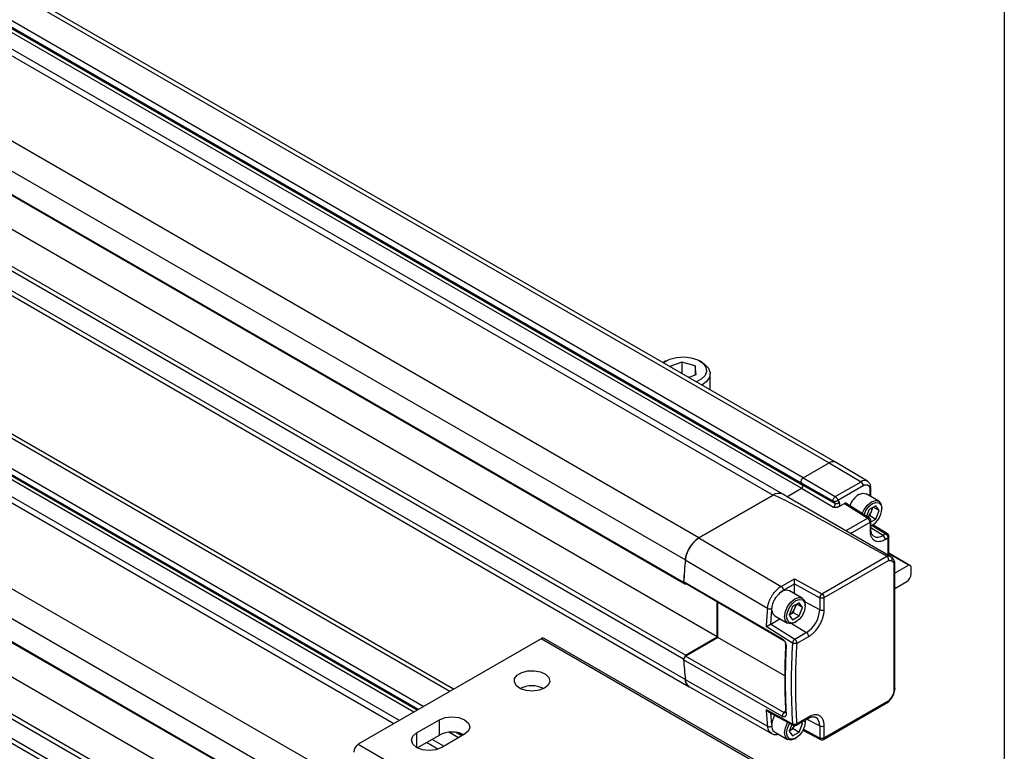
# Model space of a CAD drawing. Header units: millimetres. Extents: x 16 to 683, y 16 to 524.
# Tile 16 of 18: x 628 to 683, y 282 to 322. Entities that reach past the tile are written whole.
import ezdxf

# ---------------------------------------------------------------- set-up
doc = ezdxf.new("R2010")
doc.units = ezdxf.units.MM
doc.header["$LTSCALE"] = 2.5
doc.layers.add('TEXT', color=140, linetype='Continuous', lineweight=25)

msp = doc.modelspace()

# ---------------------------------------------------------------- linework, layer by layer
for p, q in [((319.387, 501.83), (672.94, 297.728)), ((673.297, 297.764), (319.744, 501.866)), ((317.849, 500.726), (671.403, 296.624)), ((317.935, 500.597), (671.489, 296.495)), ((671.513, 296.905), (317.96, 501.007)), ((316.293, 500.044), (669.846, 295.942)), ((670.382, 295.995), (316.829, 500.097)), ((317.869, 500.429), (671.422, 296.327)), ((665.755, 293.58), (312.201, 497.682)), ((311.449, 496.472), (665.002, 292.37)), ((311.353, 495.232), (664.906, 291.13)), ((311.453, 495.136), (665.007, 291.034)), ((666.765, 288.113), (313.212, 492.215)), ((664.906, 286.885), (311.353, 490.987)), ((665.007, 287.097), (311.453, 491.199)), ((311.449, 489.858), (665.002, 285.756)), ((311.666, 489.464), (665.219, 285.362)), ((312.201, 472.953), (665.755, 268.851)), ((311.449, 471.743), (665.002, 267.641)), ((664.906, 266.401), (311.353, 470.503)), ((665.007, 266.305), (311.453, 470.407)), ((648.886, 283.313), (326.397, 469.482)), ((666.765, 263.383), (313.212, 467.485)), ((651.979, 285.099), (335.802, 467.625)), ((652.188, 285.22), (336.011, 467.745)), ((334.36, 466.81), (650.552, 284.275)), ((311.353, 466.257), (664.906, 262.155)), ((311.453, 466.47), (665.007, 262.368)), ((650.254, 284.103), (334.264, 466.521)), ((650.186, 284.064), (334.35, 466.392)), ((649.199, 283.494), (332.843, 466.123)), ((650.007, 283.961), (334.284, 466.224)), ((311.449, 465.128), (665.002, 261.026)), ((311.666, 464.734), (665.219, 260.632)), ((663.928, 303.361), (663.785, 303.279)), ((664.816, 303.3), (664.143, 303.048)), ((665.551, 303.084), (664.816, 303.3)), ((664.816, 303.3), (664.816, 302.66)), ((665.593, 302.608), (665.551, 303.084)), ((665.551, 303.084), (665.551, 302.592)), ((665.932, 303.279), (665.789, 303.361)), ((665.176, 302.452), (665.593, 302.608)), ((666.377, 301.759), (666.377, 302.659)), ((665.196, 302.459), (665.129, 302.479)), ((671.513, 296.905), (672.94, 297.728)), ((671.513, 296.905), (672.94, 297.728)), ((672.94, 297.728), (674.709, 296.689)), ((675.057, 296.722), (673.299, 297.762)), ((671.403, 296.624), (673.185, 295.619)), ((671.403, 296.624), (671.489, 296.495)), ((671.403, 296.624), (671.489, 296.495)), ((671.513, 296.905), (673.282, 295.866)), ((673.282, 295.866), (674.709, 296.689)), ((670.566, 295.889), (670.382, 295.995)), ((670.613, 295.86), (671.422, 296.327)), ((671.422, 296.327), (673.191, 295.288)), ((671.489, 296.495), (673.271, 295.491)), ((673.433, 295.663), (674.834, 296.471)), ((675.684, 295.614), (674.983, 296.019)), ((675.197, 296.261), (675.197, 295.895)), ((675.25, 295.865), (675.25, 296.334)), ((665.752, 293.579), (669.846, 295.942)), ((669.846, 295.942), (665.755, 293.58)), ((676.362, 292.542), (670.597, 295.869)), ((673.271, 295.491), (673.185, 295.619)), ((673.433, 295.663), (673.506, 295.553)), ((673.513, 295.328), (673.786, 295.486)), ((673.786, 295.486), (675.079, 294.672)), ((675.173, 294.678), (673.872, 295.497)), ((675.157, 295.145), (675.014, 294.778)), ((675.521, 295.355), (675.157, 295.145)), ((675.193, 294.815), (675.284, 295.05)), ((675.284, 295.05), (675.368, 295.266)), ((675.704, 295.096), (675.388, 295.278)), ((675.704, 295.096), (675.521, 295.355)), ((675.521, 294.626), (675.704, 295.096)), ((675.851, 295.18), (675.851, 295.246)), ((675.079, 294.672), (673.875, 293.977)), ((674.126, 293.832), (675.204, 294.454)), ((675.069, 294.744), (675.193, 294.815)), ((675.171, 294.679), (675.173, 294.678)), ((675.193, 294.815), (675.521, 294.626)), ((675.204, 294.454), (675.204, 293.991)), ((675.256, 294.473), (675.521, 294.626)), ((675.256, 294.064), (675.256, 294.527)), ((675.924, 293.72), (675.256, 294.133)), ((675.256, 294.066), (675.256, 294.064)), ((675.282, 294.262), (675.339, 294.295)), ((675.331, 294.272), (676.073, 293.806)), ((676.164, 293.814), (675.369, 294.313)), ((676.073, 293.806), (675.924, 293.72)), ((676.162, 293.815), (676.164, 293.814)), ((665.752, 293.579), (670.294, 290.906)), ((676.046, 293.504), (676.195, 293.59)), ((676.195, 293.59), (676.195, 292.638)), ((676.247, 292.608), (676.247, 293.663)), ((677.412, 292.059), (676.247, 292.731)), ((677.343, 292.076), (676.247, 292.708)), ((664.999, 292.369), (669.54, 289.694)), ((672.546, 290.499), (676.134, 292.572)), ((672.671, 290.281), (676.235, 292.339)), ((676.53, 292.058), (676.53, 285.208)), ((676.583, 285.281), (676.583, 292.131)), ((677.343, 292.076), (676.583, 291.637)), ((677.486, 291.604), (677.486, 291.895)), ((664.906, 291.174), (670.335, 288.017)), ((665.007, 291.078), (664.906, 291.174)), ((664.906, 291.13), (665.007, 291.034)), ((665.007, 291.078), (670.436, 287.921)), ((670.294, 290.906), (671.03, 291.33)), ((671.03, 291.33), (672.546, 290.499)), ((676.583, 290.791), (677.233, 291.166)), ((670.42, 290.687), (671.033, 291.041)), ((671.454, 290.256), (670.753, 290.661)), ((671.033, 291.041), (672.423, 290.279)), ((671.033, 290.499), (671.033, 291.041)), ((666.765, 288.113), (666.765, 290.055)), ((666.791, 288.083), (666.791, 290.041)), ((671.291, 289.997), (670.927, 289.787)), ((671.474, 289.738), (671.291, 289.997)), ((672.423, 289.61), (671.599, 290.054)), ((672.423, 290.279), (672.423, 289.61)), ((672.671, 289.613), (672.671, 290.281)), ((670.927, 289.787), (670.745, 289.317)), ((670.781, 289.353), (670.963, 289.458)), ((670.963, 289.458), (671.054, 289.693)), ((670.963, 289.458), (671.291, 289.268)), ((671.054, 289.693), (671.138, 289.909)), ((671.474, 289.738), (671.158, 289.92)), ((671.291, 289.268), (671.474, 289.738)), ((671.62, 289.823), (671.62, 289.888)), ((669.722, 288.814), (670.23, 289.107)), ((669.95, 289.269), (670.651, 288.864)), ((670.745, 289.317), (670.927, 289.058)), ((670.752, 289.336), (670.781, 289.353)), ((670.781, 289.353), (670.753, 289.338)), ((670.927, 289.058), (671.291, 289.268)), ((671.052, 288.904), (671.109, 288.937)), ((670.921, 287.772), (669.46, 288.679)), ((671.051, 287.977), (669.712, 288.809)), ((670.898, 288.84), (671.694, 288.348)), ((671.694, 288.348), (671.051, 287.977)), ((657.03, 288.015), (646.929, 282.183)), ((677.233, 276.352), (657.03, 288.015)), ((677.412, 276.37), (657.209, 288.033)), ((665.007, 287.097), (666.765, 288.113)), ((665.007, 287.054), (666.791, 288.083)), ((670.494, 285.961), (666.791, 288.083)), ((670.436, 287.921), (670.335, 288.017)), ((671.173, 287.761), (671.816, 288.132)), ((670.57, 287.569), (670.544, 287.692)), ((665.007, 287.097), (664.906, 286.885)), ((664.906, 286.841), (665.007, 287.054)), ((670.335, 283.727), (664.906, 286.841)), ((670.436, 283.94), (665.007, 287.054)), ((664.999, 285.755), (669.54, 283.175)), ((665.232, 285.352), (669.791, 282.761)), ((676.235, 284.586), (672.671, 282.529)), ((669.46, 284.097), (670.921, 283.309)), ((670.544, 284.003), (670.436, 283.94)), ((670.544, 284.003), (670.57, 283.865)), ((672.634, 282.447), (676.224, 284.519)), ((650.148, 282.803), (651.411, 283.532)), ((651.411, 282.686), (651.411, 283.532)), ((669.582, 283.981), (670.963, 283.235)), ((669.785, 283.266), (669.729, 283.901)), ((670.436, 283.94), (670.335, 283.727)), ((671.136, 283.238), (671.779, 283.609)), ((671.816, 283.691), (671.173, 283.32)), ((671.619, 283.517), (671.62, 283.473)), ((671.62, 283.407), (671.62, 283.473)), ((671.718, 283.574), (672.423, 283.195)), ((671.777, 283.608), (671.779, 283.609)), ((670.889, 283.275), (670.745, 282.901)), ((670.752, 282.92), (670.781, 282.937)), ((670.781, 282.937), (670.753, 282.922)), ((670.781, 282.937), (670.963, 283.042)), ((670.963, 283.042), (671.03, 283.215)), ((670.963, 283.042), (671.291, 282.853)), ((671.291, 282.853), (671.474, 283.322)), ((671.474, 283.322), (671.378, 283.378)), ((671.474, 283.322), (671.418, 283.401)), ((671.498, 282.953), (672.461, 282.444)), ((672.423, 282.526), (671.515, 283.006)), ((672.423, 283.195), (672.423, 282.526)), ((672.671, 282.529), (672.671, 283.197)), ((650.148, 282.803), (650.148, 282.001)), ((650.187, 281.98), (651.411, 282.686)), ((651.662, 282.073), (651.005, 282.452)), ((652.8, 282.73), (651.537, 282.001)), ((652.469, 282.539), (651.94, 282.844)), ((652.648, 282.642), (652.304, 282.841)), ((652.717, 282.682), (652.507, 282.803)), ((669.933, 282.863), (670.651, 282.449)), ((670.745, 282.901), (670.927, 282.642)), ((670.927, 282.642), (671.291, 282.853)), ((671.052, 282.489), (671.109, 282.521)), ((672.461, 282.444), (672.46, 282.445)), ((646.929, 282.183), (667.132, 270.52)), ((651.322, 281.907), (650.691, 282.271))]:
    msp.add_line(p, q)
at = {"flags": 128}
for points in [[(664.143, 303.462), (664.519, 303.558), (664.928, 303.583), (665.331, 303.533), (665.687, 303.414), (665.962, 303.238), (666.13, 303.021), (666.172, 302.784), (666.087, 302.552), (665.881, 302.346), (665.61, 302.201)], [(663.779, 303.258), (663.837, 303.303), (664.143, 303.462)], [(665.932, 303.279), (666.067, 303.19), (666.284, 302.961), (666.375, 302.705), (666.33, 302.445), (666.156, 302.204), (665.911, 302.028)], [(674.582, 295.979), (674.799, 296.054), (674.983, 296.019)], [(674.777, 294.927), (674.881, 295.15), (675.065, 295.399), (675.282, 295.574), (675.5, 295.65), (675.684, 295.614), (675.807, 295.472), (675.851, 295.246)], [(674.875, 294.865), (674.978, 295.094), (675.143, 295.318), (675.339, 295.476), (675.535, 295.544), (675.701, 295.512), (675.812, 295.384), (675.851, 295.18)], [(675.282, 294.262), (675.282, 294.262), (675.256, 294.247)], [(671.052, 288.904), (671.052, 288.904), (670.835, 288.829), (670.65, 288.864), (670.527, 289.006), (670.484, 289.232), (670.527, 289.508), (670.65, 289.792), (670.835, 290.041), (671.052, 290.217), (671.27, 290.292), (671.454, 290.256), (671.577, 290.115), (671.62, 289.888), (671.62, 289.888)], [(671.62, 289.823), (671.582, 289.574), (671.471, 289.319), (671.305, 289.095), (671.109, 288.937), (670.913, 288.869), (670.747, 288.901), (670.637, 289.029), (670.598, 289.232), (670.637, 289.481), (670.747, 289.736), (670.913, 289.96), (671.109, 290.118), (671.305, 290.186), (671.471, 290.154), (671.582, 290.026), (671.62, 289.823)], [(669.95, 289.269), (669.849, 289.369), (669.785, 289.594)], [(657.22, 285.281), (656.922, 285.164), (656.57, 285.116), (656.213, 285.145), (655.898, 285.246), (655.667, 285.406), (655.552, 285.604), (655.569, 285.812), (655.715, 286.003), (655.97, 286.15), (656.3, 286.234), (656.661, 286.244), (657.003, 286.178), (657.281, 286.045), (657.456, 285.863), (657.506, 285.656), (657.423, 285.453), (657.22, 285.281)], [(651.411, 283.532), (651.73, 283.655), (652.106, 283.698), (652.481, 283.655), (652.8, 283.532), (653.013, 283.348), (653.088, 283.131), (653.013, 282.914), (652.8, 282.73)], [(669.785, 283.266), (669.849, 283.564), (669.95, 283.781)], [(671.611, 283.512), (671.62, 283.407), (671.582, 283.159), (671.471, 282.903), (671.305, 282.679), (671.109, 282.521), (670.913, 282.453), (670.747, 282.486), (670.637, 282.613), (670.598, 282.817), (670.637, 283.065), (670.747, 283.321), (670.761, 283.344)], [(671.052, 282.489), (671.052, 282.489), (670.835, 282.413), (670.65, 282.449), (670.527, 282.591), (670.484, 282.817), (670.527, 283.093), (670.65, 283.377), (670.662, 283.397)], [(651.537, 282.001), (651.219, 281.878), (650.843, 281.835), (650.467, 281.878), (650.148, 282.001), (649.936, 282.185), (649.861, 282.402), (649.936, 282.619), (650.148, 282.803)]]:
    msp.add_lwpolyline(points, dxfattribs=at)
for centre, radius, start, end in [((673.147, 297.457), 0.342, 63.5314, 127.3046), ((673.149, 297.436), 0.359, 65.6929, 125.6176), ((671.628, 296.697), 0.237, 119.018, 198.0001), ((671.628, 296.697), 0.237, 119.018, 198.0001), ((674.91, 296.425), 0.332, 63.9768, 127.2601), ((674.56, 296.459), 0.275, 2.6294, 57.0819), ((670.16, 295.512), 0.532, 65.262, 126.0485), ((670.16, 295.511), 0.533, 65.3081, 126.0023), ((671.353, 296.451), 0.142, 299.018, 18.0001), ((671.353, 296.451), 0.142, 299.018, 18.0001), ((675.259, 294.93), 1.248, 122.8633, 159.8004), ((675.162, 296.342), 0.0881, 293.7293, 354.9326), ((673.108, 295.438), 0.171, 299.018, 18.0001), ((673.349, 295.671), 0.196, 246.4418, 323.1751), ((674.617, 295.301), 0.713, 308.8442, 339.375), ((674.809, 295.196), 1.042, 295.437, 359.1683), ((674.737, 295.271), 0.59, 338.062, 357.2379), ((675.131, 294.593), 0.095, 65.388, 123.525), ((675.078, 294.527), 0.179, 0.0848, 57.8093), ((675.168, 294.072), 0.0883, 293.8208, 354.859), ((676.125, 293.732), 0.0905, 66.3276, 125.4221), ((676.069, 293.663), 0.179, 0.1345, 57.8657), ((666.66, 292.178), 1.669, 122.8418, 173.3959), ((675.631, 294.104), 0.483, 242.7006, 307.3866), ((675.771, 293.491), 0.276, 2.6952, 56.15), ((703.297, 288.784), 38.462, 174.6496, 176.5019), ((703.333, 288.779), 38.501, 174.6503, 176.4328), ((676.194, 292.155), 0.421, 66.5421, 98.235), ((677.334, 291.922), 0.154, 349.9745, 86.6766), ((676.937, 291.629), 0.549, 302.6055, 357.3945), ((670.582, 290.167), 0.523, 70.8651, 145.5589), ((672.693, 290.268), 0.27, 149.7774, 177.6309), ((672.693, 290.28), 0.264, 123.8344, 152.0782), ((707.948, 286.149), 38.571, 174.7252, 176.2377), ((670.411, 289.93), 0.685, 302.638, 339.7729), ((670.507, 289.913), 0.59, 338.062, 357.2379), ((670.841, 289.682), 1.584, 302.6055, 357.3945), ((672.545, 289.858), 0.276, 243.854, 297.3007), ((671.541, 288.119), 0.276, 2.6952, 56.15), ((657.135, 287.869), 0.18, 65.6929, 125.6176), ((671.192, 287.739), 0.274, 146.6121, 172.9983), ((671.19, 287.751), 0.265, 121.6327, 148.5773), ((704.017, 285.848), 33.524, 176.846, 183.154), ((704.498, 285.54), 33.651, 176.1973, 183.8027), ((693.946, 288.784), 29.102, 183.7408, 185.9716), ((693.908, 288.779), 29.067, 183.8226, 185.9724), ((665.507, 285.773), 0.505, 181.8987, 229.0229), ((656.525, 283.905), 1.504, 64.2129, 115.7871), ((698.392, 286.149), 29.004, 184.0555, 185.8846), ((671.728, 283.681), 0.0884, 305.1375, 6.1747), ((671.923, 283.251), 0.504, 353.546, 56.7054), ((670.434, 283.492), 0.655, 302.0334, 334.9894), ((671.009, 283.31), 0.088, 180.8881, 239.314), ((671.047, 283.393), 0.179, 241.6329, 299.8744), ((672.545, 283.442), 0.276, 243.854, 297.3007), ((652.108, 281.336), 1.52, 64.532, 117.279), ((672.513, 282.518), 0.0905, 174.5759, 233.6602), ((672.545, 282.602), 0.179, 242.1394, 299.8269), ((647.224, 281.721), 0.549, 122.6055, 177.3945)]:
    msp.add_arc(centre, radius, start, end)
msp.add_ellipse((756.681, 244.939), major_axis=(86.837, -51.001), ratio=0.007557, start_param=2.763056, end_param=3.137304)
for points, knots in [([(674.834, 296.471), (674.843, 296.476), (674.862, 296.487), (674.89, 296.499), (674.918, 296.509), (674.945, 296.516), (674.972, 296.52), (674.998, 296.521), (675.022, 296.52), (675.051, 296.515), (675.081, 296.503), (675.112, 296.484), (675.139, 296.458), (675.162, 296.424), (675.189, 296.365), (675.194, 296.303), (675.197, 296.261)], [0, 0, 0, 0, 0.049534, 0.099068, 0.148603, 0.198139, 0.247676, 0.297215, 0.346756, 0.396299, 0.474194, 0.552897, 0.633794, 0.708297, 0.80139, 1, 1, 1, 1]), ([(675.25, 296.334), (675.247, 296.38), (675.24, 296.488), (675.178, 296.632), (675.091, 296.693), (675.053, 296.721)], [0, 0, 0, 0, 0.289893, 0.686203, 1, 1, 1, 1]), ([(673.185, 295.619), (673.176, 295.633), (673.171, 295.653), (673.171, 295.697), (673.177, 295.723), (673.196, 295.772), (673.21, 295.796), (673.244, 295.838), (673.263, 295.854), (673.282, 295.866)], [0, 0, 0, 0, 0.25, 0.25, 0.5, 0.5, 0.75, 0.75, 1, 1, 1, 1]), ([(673.185, 295.619), (673.19, 295.617), (673.198, 295.613), (673.217, 295.606), (673.242, 295.601), (673.275, 295.6), (673.312, 295.605), (673.346, 295.615), (673.38, 295.629), (673.408, 295.644), (673.425, 295.657), (673.433, 295.663)], [0, 0, 0, 0, 0.0683562, 0.1250206, 0.2493447, 0.3730906, 0.4965557, 0.6549822, 0.7449836, 0.8835704, 1, 1, 1, 1]), ([(673.282, 295.866), (673.288, 295.862), (673.299, 295.855), (673.315, 295.842), (673.33, 295.828), (673.343, 295.813), (673.355, 295.799), (673.366, 295.786), (673.382, 295.763), (673.402, 295.731), (673.421, 295.693), (673.429, 295.672), (673.433, 295.663)], [0, 0, 0, 0, 0.0870843, 0.1687856, 0.2451132, 0.3160789, 0.3816979, 0.44199, 0.4969808, 0.6774483, 0.8447623, 1, 1, 1, 1]), ([(673.513, 295.328), (673.516, 295.336), (673.52, 295.351), (673.526, 295.372), (673.53, 295.393), (673.533, 295.421), (673.535, 295.462), (673.529, 295.502), (673.519, 295.531), (673.512, 295.544), (673.508, 295.551), (673.506, 295.553)], [0, 0, 0, 0, 0.083629, 0.167268, 0.250927, 0.318973, 0.500224, 0.750615, 0.874587, 0.95769, 1, 1, 1, 1]), ([(673.877, 295.493), (673.872, 295.496), (673.861, 295.502), (673.84, 295.504), (673.814, 295.5), (673.795, 295.491), (673.786, 295.486)], [0, 0, 0, 0, 0.196065, 0.454086, 0.722064, 1, 1, 1, 1]), ([(673.191, 295.288), (673.206, 295.287), (673.233, 295.286), (673.273, 295.285), (673.312, 295.284), (673.354, 295.286), (673.395, 295.29), (673.437, 295.298), (673.478, 295.31), (673.501, 295.322), (673.513, 295.328)], [0, 0, 0, 0, 0.133166, 0.231572, 0.356697, 0.475844, 0.598419, 0.727026, 0.861189, 1, 1, 1, 1]), ([(675.204, 294.454), (675.204, 294.492), (675.19, 294.537), (675.144, 294.618), (675.112, 294.653), (675.079, 294.672)], [0, 0, 0, 0, 0.5, 0.5, 1, 1, 1, 1]), ([(675.204, 294.454), (675.218, 294.464), (675.245, 294.485), (675.26, 294.513), (675.256, 294.526), (675.256, 294.527)], [0, 0, 0, 0, 0.4870105, 0.974021, 1, 1, 1, 1]), ([(675.204, 293.991), (675.204, 293.973), (675.205, 293.939), (675.208, 293.889), (675.214, 293.84), (675.223, 293.794), (675.234, 293.749), (675.247, 293.707), (675.267, 293.654), (675.297, 293.596), (675.341, 293.535), (675.392, 293.484), (675.45, 293.444), (675.514, 293.414), (675.606, 293.389), (675.73, 293.386), (675.862, 293.418), (675.957, 293.457), (676.01, 293.484), (676.036, 293.499), (676.046, 293.504)], [0, 0, 0, 0, 0.034297, 0.068595, 0.102892, 0.137189, 0.171487, 0.205784, 0.240081, 0.305071, 0.370065, 0.435124, 0.500166, 0.565492, 0.630155, 0.760076, 0.879937, 0.939684, 0.97707, 1, 1, 1, 1]), ([(675.409, 293.678), (675.374, 293.707), (675.308, 293.762), (675.261, 293.922), (675.257, 294.032), (675.256, 294.064)], [0, 0, 0, 0, 0.451235, 0.840883, 1, 1, 1, 1]), ([(676.073, 293.806), (676.079, 293.802), (676.091, 293.794), (676.109, 293.778), (676.127, 293.759), (676.144, 293.737), (676.16, 293.712), (676.175, 293.682), (676.186, 293.652), (676.193, 293.62), (676.194, 293.601), (676.195, 293.59)], [0, 0, 0, 0, 0.094468, 0.188801, 0.286268, 0.389457, 0.500149, 0.617121, 0.750084, 0.857393, 1, 1, 1, 1]), ([(664.999, 292.369), (665.005, 292.425), (665.014, 292.482), (665.041, 292.599), (665.058, 292.658), (665.101, 292.778), (665.125, 292.836), (665.181, 292.952), (665.213, 293.01), (665.282, 293.121), (665.319, 293.173), (665.397, 293.274), (665.439, 293.322), (665.525, 293.409), (665.569, 293.449), (665.659, 293.52), (665.706, 293.552), (665.752, 293.579)], [0, 0, 0, 0, 0.125, 0.125, 0.25, 0.25, 0.375, 0.375, 0.5, 0.5, 0.625, 0.625, 0.75, 0.75, 0.875, 0.875, 1, 1, 1, 1]), ([(676.247, 293.663), (676.247, 293.663), (676.251, 293.65), (676.237, 293.622), (676.209, 293.601), (676.195, 293.59)], [0, 0, 0, 0, 0.010335, 0.505167, 1, 1, 1, 1]), ([(676.235, 292.339), (676.236, 292.346), (676.238, 292.36), (676.238, 292.382), (676.236, 292.403), (676.233, 292.422), (676.228, 292.44), (676.223, 292.457), (676.214, 292.478), (676.201, 292.504), (676.181, 292.533), (676.158, 292.556), (676.141, 292.567), (676.134, 292.572)], [0, 0, 0, 0, 0.085631, 0.166445, 0.242445, 0.313636, 0.380022, 0.44161, 0.498408, 0.621692, 0.748033, 0.888381, 1, 1, 1, 1]), ([(676.235, 292.339), (676.245, 292.339), (676.266, 292.34), (676.295, 292.339), (676.329, 292.335), (676.366, 292.327), (676.391, 292.317), (676.404, 292.311)], [0, 0, 0, 0, 0.166672, 0.333346, 0.500026, 0.75002, 1, 1, 1, 1]), ([(676.404, 292.311), (676.426, 292.353), (676.434, 292.401), (676.419, 292.487), (676.395, 292.522), (676.362, 292.542)], [0, 0, 0, 0, 0.5, 0.5, 1, 1, 1, 1]), ([(676.362, 292.542), (676.388, 292.529), (676.418, 292.514), (676.438, 292.485), (676.441, 292.481)], [0, 0, 0, 0, 0.861773, 1, 1, 1, 1]), ([(676.404, 292.311), (676.444, 292.293), (676.476, 292.261), (676.519, 292.174), (676.53, 292.119), (676.53, 292.058)], [0, 0, 0, 0, 0.5, 0.5, 1, 1, 1, 1]), ([(676.583, 292.131), (676.581, 292.166), (676.577, 292.236), (676.547, 292.333), (676.502, 292.42), (676.46, 292.464), (676.439, 292.486)], [0, 0, 0, 0, 0.2439, 0.493672, 0.746509, 1, 1, 1, 1]), ([(676.53, 292.058), (676.544, 292.069), (676.572, 292.09), (676.587, 292.118), (676.583, 292.131), (676.583, 292.131)], [0, 0, 0, 0, 0.498868, 0.997736, 1, 1, 1, 1]), ([(671.033, 291.041), (671.033, 291.041), (671.033, 291.059), (671.034, 291.106), (671.033, 291.169), (671.032, 291.219), (671.032, 291.257), (671.031, 291.296), (671.031, 291.317), (671.03, 291.33)], [0, 0, 0, 0, 0.002244, 0.197841, 0.424837, 0.547248, 0.68857, 0.816907, 1, 1, 1, 1]), ([(669.54, 289.694), (669.542, 289.712), (669.546, 289.746), (669.555, 289.8), (669.566, 289.855), (669.579, 289.912), (669.596, 289.971), (669.615, 290.03), (669.638, 290.091), (669.663, 290.152), (669.69, 290.212), (669.721, 290.273), (669.754, 290.333), (669.795, 290.402), (669.845, 290.479), (669.908, 290.563), (669.977, 290.644), (670.052, 290.721), (670.13, 290.792), (670.212, 290.855), (670.267, 290.889), (670.294, 290.906)], [0, 0, 0, 0, 0.038196, 0.077203, 0.116983, 0.157489, 0.198669, 0.240463, 0.282807, 0.325629, 0.368852, 0.412394, 0.456171, 0.500095, 0.565458, 0.633612, 0.704158, 0.776624, 0.850476, 0.925135, 1, 1, 1, 1]), ([(670.294, 290.906), (670.327, 290.886), (670.36, 290.852), (670.406, 290.771), (670.42, 290.725), (670.42, 290.687)], [0, 0, 0, 0, 0.5, 0.5, 1, 1, 1, 1]), ([(669.788, 289.676), (669.788, 289.69), (669.789, 289.719), (669.794, 289.764), (669.801, 289.812), (669.812, 289.863), (669.826, 289.916), (669.844, 289.971), (669.865, 290.027), (669.896, 290.099), (669.942, 290.187), (669.998, 290.277), (670.053, 290.352), (670.101, 290.411), (670.134, 290.446), (670.15, 290.463)], [0, 0, 0, 0, 0.054568, 0.111282, 0.170104, 0.231003, 0.293956, 0.358941, 0.425928, 0.494872, 0.615699, 0.7473, 0.836818, 0.921048, 1, 1, 1, 1]), ([(672.671, 290.281), (672.639, 290.263), (672.594, 290.252), (672.502, 290.251), (672.457, 290.261), (672.423, 290.279)], [0, 0, 0, 0, 0.5, 0.5, 1, 1, 1, 1]), ([(672.546, 290.499), (672.579, 290.48), (672.611, 290.445), (672.658, 290.365), (672.671, 290.319), (672.671, 290.281)], [0, 0, 0, 0, 0.5, 0.5, 1, 1, 1, 1]), ([(669.54, 289.694), (669.555, 289.686), (669.573, 289.678), (669.615, 289.666), (669.639, 289.661), (669.687, 289.658), (669.711, 289.659), (669.754, 289.664), (669.773, 289.67), (669.788, 289.676)], [0, 0, 0, 0, 0.25, 0.25, 0.5, 0.5, 0.75, 0.75, 1, 1, 1, 1]), ([(669.785, 289.594), (669.785, 289.602), (669.785, 289.616), (669.785, 289.636), (669.786, 289.655), (669.787, 289.669), (669.788, 289.676)], [0, 0, 0, 0, 0.323823, 0.501562, 0.76468, 1, 1, 1, 1]), ([(671.816, 288.132), (671.832, 288.141), (671.862, 288.16), (671.908, 288.19), (671.954, 288.224), (671.999, 288.26), (672.044, 288.299), (672.088, 288.34), (672.144, 288.396), (672.211, 288.47), (672.286, 288.564), (672.357, 288.664), (672.422, 288.77), (672.481, 288.879), (672.549, 289.027), (672.614, 289.21), (672.654, 289.387), (672.667, 289.506), (672.671, 289.57), (672.671, 289.601), (672.671, 289.613)], [0, 0, 0, 0, 0.034297, 0.068595, 0.102892, 0.137189, 0.171487, 0.205784, 0.240081, 0.305071, 0.370066, 0.435125, 0.500166, 0.565492, 0.630155, 0.760076, 0.879937, 0.939684, 0.977073, 1, 1, 1, 1]), ([(669.46, 288.679), (669.466, 288.683), (669.479, 288.689), (669.5, 288.7), (669.528, 288.716), (669.559, 288.732), (669.594, 288.749), (669.626, 288.766), (669.658, 288.782), (669.687, 288.796), (669.704, 288.805), (669.712, 288.809)], [0, 0, 0, 0, 0.099587, 0.202746, 0.309104, 0.469033, 0.572638, 0.694196, 0.805687, 0.907337, 1, 1, 1, 1]), ([(670.335, 288.017), (670.343, 288.012), (670.36, 288.002), (670.383, 287.984), (670.406, 287.963), (670.437, 287.932), (670.472, 287.887), (670.509, 287.826), (670.538, 287.761), (670.558, 287.694), (670.57, 287.629), (670.57, 287.589), (670.57, 287.569)], [0, 0, 0, 0, 0.061284, 0.122069, 0.18294, 0.244478, 0.371199, 0.497628, 0.624367, 0.752102, 0.876089, 1, 1, 1, 1]), ([(670.436, 287.921), (670.442, 287.917), (670.454, 287.909), (670.472, 287.893), (670.489, 287.873), (670.505, 287.85), (670.52, 287.824), (670.533, 287.79), (670.545, 287.745), (670.544, 287.711), (670.544, 287.692)], [0, 0, 0, 0, 0.092745, 0.188855, 0.288371, 0.391334, 0.497777, 0.607005, 0.774524, 1, 1, 1, 1]), ([(671.173, 287.761), (671.173, 287.767), (671.173, 287.778), (671.17, 287.794), (671.167, 287.808), (671.162, 287.828), (671.153, 287.853), (671.138, 287.884), (671.119, 287.912), (671.098, 287.938), (671.075, 287.961), (671.059, 287.972), (671.051, 287.977)], [0, 0, 0, 0, 0.076481, 0.14369, 0.201581, 0.250212, 0.383534, 0.500139, 0.630498, 0.750068, 0.876821, 1, 1, 1, 1]), ([(671.173, 287.761), (671.14, 287.745), (671.094, 287.737), (671, 287.741), (670.954, 287.753), (670.921, 287.772)], [0, 0, 0, 0, 0.5, 0.5, 1, 1, 1, 1]), ([(671.173, 283.32), (671.167, 283.409), (671.155, 283.587), (671.141, 283.855), (671.128, 284.125), (671.117, 284.397), (671.109, 284.67), (671.104, 284.945), (671.1, 285.22), (671.099, 285.59), (671.102, 286.055), (671.116, 286.619), (671.139, 287.187), (671.162, 287.57), (671.173, 287.761)], [0, 0, 0, 0, 0.062507, 0.125012, 0.187515, 0.250017, 0.312516, 0.375013, 0.437509, 0.500002, 0.625037, 0.750048, 0.875036, 1, 1, 1, 1]), ([(665.225, 285.371), (665.184, 285.394), (665.082, 285.453), (665.02, 285.608), (665.003, 285.726), (664.999, 285.755)], [0, 0, 0, 0, 0.340537, 0.839895, 1, 1, 1, 1]), ([(676.53, 285.208), (676.53, 285.146), (676.519, 285.079), (676.476, 284.942), (676.444, 284.872), (676.404, 284.809)], [0, 0, 0, 0, 0.5, 0.5, 1, 1, 1, 1]), ([(676.429, 284.787), (676.451, 284.827), (676.497, 284.906), (676.545, 285.034), (676.577, 285.162), (676.581, 285.241), (676.583, 285.281)], [0, 0, 0, 0, 0.248185, 0.497531, 0.748125, 1, 1, 1, 1]), ([(676.583, 285.281), (676.583, 285.281), (676.587, 285.267), (676.572, 285.239), (676.544, 285.218), (676.53, 285.208)], [0, 0, 0, 0, 0.002191, 0.501095, 1, 1, 1, 1]), ([(676.214, 284.511), (676.255, 284.555), (676.333, 284.64), (676.398, 284.74), (676.43, 284.789)], [0, 0, 0, 0, 0.512013, 1, 1, 1, 1]), ([(676.216, 284.515), (676.216, 284.515), (676.227, 284.517), (676.234, 284.533), (676.239, 284.558), (676.236, 284.577), (676.235, 284.586)], [0, 0, 0, 0, 0.010095, 0.445736, 0.708225, 1, 1, 1, 1]), ([(676.404, 284.809), (676.396, 284.795), (676.379, 284.769), (676.352, 284.73), (676.319, 284.686), (676.281, 284.637), (676.25, 284.603), (676.235, 284.586)], [0, 0, 0, 0, 0.166671, 0.333344, 0.500023, 0.750019, 1, 1, 1, 1]), ([(676.404, 284.809), (676.414, 284.802), (676.431, 284.789), (676.428, 284.789), (676.427, 284.788)], [0, 0, 0, 0, 0.569572, 1, 1, 1, 1]), ([(669.46, 284.097), (669.47, 284.083), (669.486, 284.061), (669.525, 284.018), (669.558, 283.998), (669.583, 283.982)], [0, 0, 0, 0, 0.298875, 0.475958, 1, 1, 1, 1]), ([(670.544, 284.003), (670.545, 283.997), (670.546, 283.985), (670.544, 283.969), (670.541, 283.957), (670.537, 283.947), (670.533, 283.94), (670.528, 283.935), (670.523, 283.931), (670.514, 283.925), (670.496, 283.92), (670.467, 283.924), (670.446, 283.935), (670.436, 283.94)], [0, 0, 0, 0, 0.091699, 0.175184, 0.25045, 0.317496, 0.37632, 0.426918, 0.46929, 0.503435, 0.678505, 0.843969, 1, 1, 1, 1]), ([(670.57, 283.865), (670.57, 283.856), (670.57, 283.838), (670.568, 283.813), (670.564, 283.789), (670.555, 283.761), (670.538, 283.73), (670.509, 283.705), (670.472, 283.692), (670.43, 283.692), (670.384, 283.702), (670.351, 283.719), (670.335, 283.727)], [0, 0, 0, 0, 0.062253, 0.123976, 0.185759, 0.248187, 0.375797, 0.502661, 0.628934, 0.755809, 0.877968, 1, 1, 1, 1]), ([(671.779, 283.609), (671.817, 283.629), (671.926, 283.686), (672.084, 283.715), (672.16, 283.686), (672.197, 283.671)], [0, 0, 0, 0, 0.210214, 0.612926, 1, 1, 1, 1]), ([(672.671, 283.197), (672.671, 283.215), (672.67, 283.25), (672.667, 283.301), (672.66, 283.35), (672.652, 283.397), (672.641, 283.442), (672.627, 283.486), (672.607, 283.539), (672.576, 283.598), (672.532, 283.66), (672.481, 283.712), (672.422, 283.753), (672.357, 283.783), (672.263, 283.808), (672.137, 283.811), (672.003, 283.779), (671.907, 283.739), (671.853, 283.712), (671.826, 283.697), (671.816, 283.691)], [0, 0, 0, 0, 0.034297, 0.068595, 0.102892, 0.137189, 0.171487, 0.205784, 0.240081, 0.305071, 0.370066, 0.435125, 0.500166, 0.565492, 0.630155, 0.760076, 0.879937, 0.939684, 0.977073, 1, 1, 1, 1]), ([(669.54, 283.175), (669.555, 283.167), (669.573, 283.159), (669.615, 283.15), (669.638, 283.148), (669.686, 283.15), (669.71, 283.155), (669.753, 283.168), (669.772, 283.177), (669.787, 283.187)], [0, 0, 0, 0, 0.25, 0.25, 0.5, 0.5, 0.75, 0.75, 1, 1, 1, 1]), ([(669.776, 282.776), (669.716, 282.817), (669.595, 282.9), (669.559, 283.083), (669.54, 283.175)], [0, 0, 0, 0, 0.496928, 1, 1, 1, 1]), ([(669.952, 282.859), (669.927, 282.874), (669.869, 282.909), (669.806, 283.019), (669.792, 283.127), (669.784, 283.185)], [0, 0, 0, 0, 0.260814, 0.598467, 1, 1, 1, 1]), ([(670.921, 283.309), (670.954, 283.29), (671, 283.28), (671.094, 283.284), (671.14, 283.298), (671.173, 283.32)], [0, 0, 0, 0, 0.5, 0.5, 1, 1, 1, 1]), ([(671.135, 283.238), (671.136, 283.239), (671.15, 283.242), (671.167, 283.268), (671.171, 283.303), (671.173, 283.32)], [0, 0, 0, 0, 0.0272941, 0.5136471, 1, 1, 1, 1]), ([(669.753, 282.782), (669.798, 282.761), (669.888, 282.719), (670.027, 282.707), (670.118, 282.728), (670.152, 282.736)], [0, 0, 0, 0, 0.384871, 0.768164, 1, 1, 1, 1]), ([(672.671, 282.529), (672.666, 282.526), (672.657, 282.521), (672.641, 282.515), (672.628, 282.51), (672.608, 282.505), (672.581, 282.5), (672.541, 282.498), (672.485, 282.502), (672.444, 282.515), (672.424, 282.526), (672.423, 282.526)], [0, 0, 0, 0, 0.0759909, 0.1431393, 0.2014019, 0.2508373, 0.3840796, 0.501388, 0.6979125, 0.9912908, 1, 1, 1, 1]), ([(672.671, 282.529), (672.669, 282.511), (672.665, 282.477), (672.648, 282.45), (672.634, 282.447), (672.634, 282.447)], [0, 0, 0, 0, 0.494142, 0.988284, 1, 1, 1, 1])]:
    msp.add_open_spline(points, degree=3, knots=knots)
for points in [[(670.15, 290.463), (670.234, 290.557), (670.327, 290.634), (670.42, 290.687)], [(669.722, 288.814), (669.74, 289.073), (669.761, 289.333), (669.785, 289.594)], [(669.712, 288.809), (669.715, 288.81), (669.719, 288.812), (669.722, 288.814)], [(670.57, 287.569), (670.502, 286.296), (670.502, 285.059), (670.57, 283.865)], [(669.785, 283.266), (669.783, 283.238), (669.783, 283.211), (669.784, 283.185)]]:
    msp.add_open_spline(points, degree=3)
at = {"layer": 'TEXT'}
msp.add_line((682.625, 523.875), (682.625, 15.875), dxfattribs=at)

doc.saveas('drawing.dxf')
